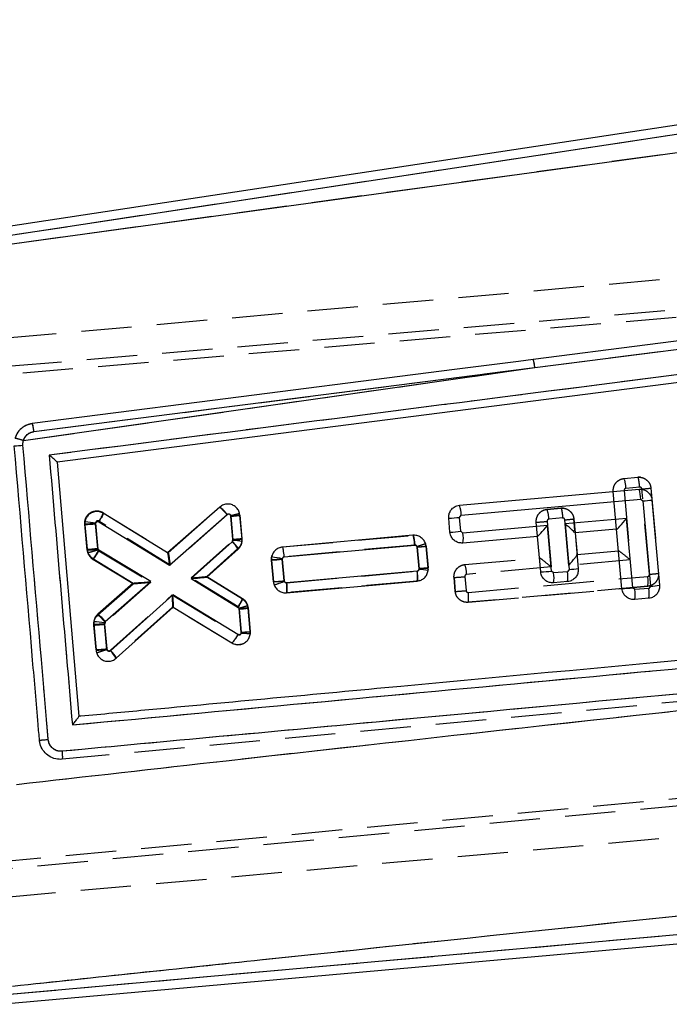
# Model space of a CAD drawing. Extents: x 29 to 402, y 25 to 290.
# Tile 18 of 24: x 184 to 200, y 172 to 196. Entities that reach past the tile are written whole.
import ezdxf

# ---------------------------------------------------------------- set-up
doc = ezdxf.new("R2010")
doc.units = 0
doc.linetypes.add('HIDDEN', pattern=[1.905, 1.27, -0.635])
doc.layers.get('0').update_dxf_attribs({"linetype": 'CONTINUOUS'})
doc.styles.add('SLDTEXTSTYLE0', font='TXT', dxfattribs={"width": 0.75})
doc.dimstyles.new('SLDDIMSTYLE1', dxfattribs={"dimtxt": 3.5, "dimasz": 3.302, "dimexe": 0, "dimexo": 0.0625, "dimgap": 0.875, "dimtad": 1, "dimdec": 0, "dimrnd": 1e-09, "dimzin": 12, "dimtxsty": 'SLDTEXTSTYLE0', "dimsah": 1, "dimcen": 0.09, "dimazin": 3, "dimtfac": 1, "dimtdec": 0, "dimtofl": 0, "dimtmove": 0, "dimatfit": 3, "dimtolj": 1, "dimtzin": 12})

# ---------------------------------------------------------------- blocks, each defined once
blk = doc.blocks.new('_D_4')
at = {"color": 179, "linetype": 'CONTINUOUS'}
for p, q in [((67.461, 188.208), (67.461, 209.503)), ((239.028, 186.078), (239.028, 209.503)), ((67.461, 208.503), (239.028, 208.503))]:
    blk.add_line(p, q, dxfattribs=at)
for points in [[(67.461, 208.503), (70.763, 207.995), (70.763, 209.011)], [(239.028, 208.503), (235.726, 209.011), (235.726, 207.995)]]:
    blk.add_solid(points, dxfattribs=at)
at = {"color": 179, "linetype": 'CONTINUOUS', "insert": (141.931, 213.015, 0.1), "char_height": 3.5, "attachment_point": 1, "style": 'SLDTEXTSTYLE0'}
blk.add_mtext('172', dxfattribs=at)

msp = doc.modelspace()

# ---------------------------------------------------------------- linework, layer by layer
at = {"color": 7, "linetype": 'CONTINUOUS'}
for p, q in [((215.2015, 196.056904), (181.449431, 190.934125)), ((215.236115, 195.828793), (181.64135, 190.729888)), ((181.839428, 190.57462), (215.054716, 195.137352)), ((196.883528, 187.719066), (213.908794, 189.892394)), ((213.233652, 188.966771), (184.864449, 185.338969)), ((184.01312, 185.882481), (196.883528, 187.719066)), ((184.277809, 186.108485), (196.883528, 187.719066)), ((184.864449, 185.338969), (185.411869, 178.950749)), ((194.989669, 184.254155), (199.506829, 184.658699)), ((195.034112, 184.00503), (199.551276, 184.409574)), ((199.551276, 184.409574), (199.605534, 184.364225)), ((199.605534, 184.364225), (199.797316, 182.218411)), ((199.832397, 184.386601), (200.024183, 182.240788)), ((187.641783, 183.056198), (186.023245, 184.051981)), ((188.956569, 184.21022), (187.641783, 183.056198)), ((185.56284, 183.83967), (185.560408, 183.766098)), ((185.915063, 183.838515), (187.69013, 182.746432)), ((187.69013, 182.746432), (189.14363, 184.022208)), ((189.233864, 183.986089), (189.287836, 183.380901)), ((189.51471, 183.403187), (189.460735, 184.008418)), ((194.749019, 183.576609), (194.717615, 183.9287)), ((194.988771, 183.950787), (195.034112, 184.00503)), ((195.020175, 183.598697), (194.988771, 183.950787)), ((199.193242, 183.922281), (197.649422, 183.783993)), ((199.349104, 182.178352), (199.193242, 183.922281)), ((185.560408, 183.766098), (185.615643, 183.14677)), ((185.831553, 183.788284), (185.831993, 183.800977)), ((185.886717, 183.169784), (185.831553, 183.788284)), ((195.074438, 183.553339), (195.020175, 183.598697)), ((197.201217, 183.743845), (195.074438, 183.553339)), ((197.303633, 182.597929), (197.201217, 183.743845)), ((197.649422, 183.783993), (197.751845, 182.637988)), ((198.944348, 183.651091), (197.898536, 183.557412)), ((197.898536, 183.557412), (197.978708, 182.660365)), ((199.077951, 182.156219), (198.944348, 183.651091)), ((189.270484, 183.336668), (188.237442, 182.410143)), ((189.287821, 183.370957), (189.270484, 183.336668)), ((189.287836, 183.380901), (189.287821, 183.370957)), ((189.514442, 183.34624), (189.51471, 183.403187)), ((193.818415, 183.498447), (190.534043, 183.2043)), ((196.952323, 183.472656), (195.074598, 183.304458)), ((197.03248, 182.575796), (196.952323, 183.472656)), ((187.220617, 182.334235), (185.913357, 183.12738)), ((188.631194, 182.447458), (189.415264, 183.150679)), ((190.578769, 182.9552), (193.862348, 183.249276)), ((193.921993, 183.199997), (193.970701, 182.653856)), ((194.197575, 182.676129), (194.148871, 183.222209)), ((185.76075, 182.914241), (186.777389, 182.297421)), ((190.261191, 182.953091), (190.257935, 182.874515)), ((190.257935, 182.874515), (190.30664, 182.328421)), ((190.529081, 182.896724), (190.529699, 182.910461)), ((190.5778, 182.350509), (190.529081, 182.896724)), ((193.921725, 182.59591), (190.637677, 182.301701)), ((193.970701, 182.653856), (193.970549, 182.642595)), ((194.196681, 182.61342), (194.197575, 182.676129)), ((197.357884, 182.552579), (197.303633, 182.597929)), ((197.706497, 182.583736), (197.357884, 182.552579)), ((197.751845, 182.637988), (197.706497, 182.583736)), ((186.07341, 181.327382), (187.220617, 182.334235)), ((188.237442, 182.410143), (189.416698, 181.682733)), ((189.526456, 181.895226), (188.631194, 182.447458)), ((190.637472, 182.052787), (193.921889, 182.347029)), ((197.706605, 182.33485), (197.357996, 182.303693)), ((186.777389, 182.297421), (185.886359, 181.515401)), ((199.403355, 182.133001), (199.349104, 182.178352)), ((199.751968, 182.164158), (199.403355, 182.133001)), ((199.797316, 182.218411), (199.751968, 182.164158)), ((187.776061, 181.997656), (186.204615, 180.59166)), ((189.412097, 181.004999), (187.776061, 181.997656)), ((199.752076, 181.915273), (199.403467, 181.884115)), ((186.349167, 180.405469), (187.782581, 181.687967)), ((187.782581, 181.687967), (189.260612, 180.791179)), ((189.443017, 181.640783), (189.494393, 181.064797)), ((189.722142, 181.077211), (189.669891, 181.663113)), ((186.055298, 181.293319), (186.07341, 181.327382)), ((185.785117, 181.324718), (185.783929, 181.25994)), ((185.783929, 181.25994), (185.842375, 180.604636)), ((186.055089, 181.281965), (186.055298, 181.293319)), ((186.113531, 180.626723), (186.055089, 181.281965)), ((189.494393, 181.064797), (189.494616, 181.040872)), ((189.722596, 181.028788), (189.722142, 181.077211)), ((185.411869, 178.950749), (185.411951, 178.949773)), ((184.984992, 177.863526), (184.956505, 177.861717)), ((183.567374, 171.944881), (208.411316, 174.16531)), ((183.419018, 171.699398), (208.431909, 173.934926))]:
    msp.add_line(p, q, dxfattribs=at)
at = {"color": 7, "linetype": 'HIDDEN'}
for p, q in [((215.236115, 195.828793), (181.64135, 190.729888)), ((181.839428, 190.57462), (215.054716, 195.137352)), ((218.994076, 191.621134), (178.516416, 188.003442)), ((178.014188, 187.27476), (223.013128, 191.099187)), ((178.300372, 187.097892), (223.458568, 190.949734)), ((196.883528, 187.719066), (213.908794, 189.892394)), ((184.01312, 185.882481), (196.883528, 187.719066)), ((184.277809, 186.108485), (196.883528, 187.719066)), ((199.131439, 184.927787), (199.480152, 184.958952)), ((199.542823, 184.957737), (199.480048, 184.958943)), ((198.944295, 183.651697), (198.859336, 184.602272)), ((199.130497, 184.624405), (199.286352, 182.880475)), ((199.52458, 184.709826), (199.175837, 184.678657)), ((199.770475, 182.51865), (199.578768, 184.66374)), ((199.805564, 184.68684), (199.997346, 182.541027)), ((186.021826, 184.068031), (187.661181, 183.059298)), ((187.659952, 183.060054), (188.955526, 184.204732)), ((188.955526, 184.204732), (188.955648, 184.204838)), ((189.452323, 184.052814), (189.452327, 184.052803)), ((197.192791, 184.152128), (197.541493, 184.183293)), ((197.541403, 184.183285), (197.192791, 184.152128)), ((197.541493, 184.183293), (197.541403, 184.183285)), ((197.604171, 184.182074), (197.541403, 184.183285)), ((185.82953, 183.80433), (185.888207, 183.149176)), ((187.708827, 182.749947), (185.912954, 183.85499)), ((189.143094, 184.017165), (187.708827, 182.749947)), ((189.234494, 183.972738), (189.230702, 183.994986)), ((189.285963, 183.398135), (189.234494, 183.972738)), ((189.460466, 184.005079), (189.512941, 183.419197)), ((196.952304, 183.472872), (196.920688, 183.826613)), ((197.191852, 183.848747), (197.294256, 182.70283)), ((197.585924, 183.934167), (197.237222, 183.903002)), ((197.74248, 182.7428), (197.64012, 183.888073)), ((197.893976, 183.608413), (197.866915, 183.911182)), ((197.866919, 183.911182), (197.898465, 183.558207)), ((185.617073, 183.126868), (185.558385, 183.782151)), ((197.898536, 183.557412), (197.947195, 183.012973)), ((188.236042, 182.425815), (189.267344, 183.350579)), ((190.534445, 183.207297), (193.818829, 183.500142)), ((185.617073, 183.126868), (185.629732, 183.063328)), ((185.629732, 183.063328), (185.663665, 182.99713)), ((185.888207, 183.149176), (185.890386, 183.13812)), ((185.890386, 183.13812), (185.914478, 183.107553)), ((185.914478, 183.107553), (187.221872, 182.320204)), ((189.412943, 183.165327), (188.629779, 182.46307)), ((188.669133, 182.498356), (189.412943, 183.165327)), ((190.534289, 183.207283), (190.534445, 183.207297)), ((193.863555, 183.251041), (190.578865, 182.95817)), ((193.921658, 183.202606), (193.91959, 183.213433)), ((193.970478, 182.657525), (193.921658, 183.202606)), ((194.148506, 183.225146), (194.136507, 183.286703)), ((194.148506, 183.225146), (194.197415, 182.679085)), ((194.197415, 182.679085), (194.148506, 183.225146)), ((197.947091, 183.014135), (198.993737, 183.107469)), ((186.77879, 182.281991), (185.763179, 182.89362)), ((190.259187, 182.941373), (190.257578, 182.877349)), ((190.257578, 182.877349), (190.306487, 182.331273)), ((190.306487, 182.331273), (190.257582, 182.87734)), ((190.528842, 182.898246), (190.577655, 182.353212)), ((195.123053, 182.762301), (197.001642, 182.929825)), ((199.286352, 182.880475), (197.74248, 182.7428)), ((190.636492, 182.304556), (193.920857, 182.597491)), ((194.197173, 182.64798), (194.186489, 182.579418)), ((194.196595, 182.644279), (194.197415, 182.679085)), ((197.294256, 182.70283), (195.167428, 182.513171)), ((187.221872, 182.320204), (186.076275, 181.308069)), ((189.416795, 181.697305), (188.236042, 182.425815)), ((188.629797, 182.463086), (189.526143, 181.910053)), ((188.631194, 182.447458), (188.631176, 182.447443)), ((190.577655, 182.353212), (190.580456, 182.340556)), ((193.921181, 182.348624), (190.636701, 182.05568)), ((190.636701, 182.05568), (193.921181, 182.348624)), ((193.921181, 182.348624), (193.998082, 182.369049)), ((193.921259, 182.348631), (193.921181, 182.348624)), ((193.942445, 182.352458), (193.921259, 182.348631)), ((194.882425, 182.084649), (194.850894, 182.436728)), ((194.850894, 182.436728), (194.882425, 182.084649)), ((195.122051, 182.458906), (195.153507, 182.10756)), ((195.207818, 182.061484), (199.72506, 182.464391)), ((185.887622, 181.494675), (186.778768, 182.282004)), ((186.777412, 182.297409), (186.777389, 182.297421)), ((199.725191, 182.215507), (195.207881, 181.812594)), ((195.207881, 181.812594), (199.725191, 182.215507)), ((186.20365, 180.608141), (187.757036, 181.9978)), ((187.757036, 181.9978), (189.41374, 180.999998)), ((190.636701, 182.05568), (190.636686, 182.055678)), ((187.765087, 181.689495), (186.34774, 180.421538)), ((189.262612, 180.785963), (187.764018, 181.688539)), ((189.440137, 181.666571), (189.416795, 181.697305)), ((189.44194, 181.656671), (189.440137, 181.666571)), ((189.49614, 181.051547), (189.44194, 181.656671)), ((189.658428, 181.73518), (189.62493, 181.805018)), ((189.668792, 181.679182), (189.658428, 181.73518)), ((189.668792, 181.679182), (189.722999, 181.073971)), ((185.887622, 181.494675), (185.864406, 181.468151)), ((185.841518, 180.620793), (185.786052, 181.2401)), ((185.786052, 181.2401), (185.841518, 180.620793)), ((186.057358, 181.260517), (186.112667, 180.642971)), ((186.112667, 180.642971), (186.115062, 180.631329)), ((185.856993, 180.548728), (185.856959, 180.548817)), ((186.34774, 180.421538), (186.347718, 180.421517)), ((210.831242, 180.273784), (184.984992, 177.863525)), ((179.389718, 174.911931), (233.119848, 179.933357)), ((233.050505, 179.742046), (179.137426, 174.686928)), ((179.763405, 174.059088), (220.240357, 177.676717)), ((183.567374, 171.944881), (208.411316, 174.16531))]:
    msp.add_line(p, q, dxfattribs=at)
at = {"color": 7, "linetype": 'CONTINUOUS', "flags": 128}
for points in [[(212.573769, 189.933678), (211.895602, 189.847063), (205.472885, 189.026465), (196.841853, 187.922875)], [(196.841853, 187.922875), (196.47188, 187.875546), (194.866231, 187.670121), (188.443678, 186.84803), (184.237159, 186.309207)]]:
    msp.add_lwpolyline(points, dxfattribs=at)
at = {"color": 7, "linetype": 'HIDDEN', "flags": 128}
for points in [[(190.442531, 183.179982), (190.47401, 183.195656), (190.534229, 183.207277), (190.534289, 183.207283), (190.534289, 183.207283)], [(189.557406, 180.780659), (189.510974, 180.756429), (189.41222, 180.742401), (189.312431, 180.76186), (189.262665, 180.785932), (189.262612, 180.785963), (189.262612, 180.785963)]]:
    msp.add_lwpolyline(points, dxfattribs=at)
at = {"color": 7, "linetype": 'CONTINUOUS'}
for centre, radius, start, end in [((196.14596, 187.674414), 0.738919, 3.4644004, 19.6485619), ((183.149645, 183.138741), 2.876403, 72.5308288, 76.872774), ((183.059999, 196.353283), 10.629574, 273.9020056, 275.0801114), ((198.815394, 184.406813), 0.735886, 0.2149944, 20.0164378), ((199.074888, 190.905243), 6.562508, 274.6380192, 276.6284186), ((188.32554, 183.395316), 1.030663, 37.4625072, 52.2472671), ((194.298244, 184.002282), 0.735873, 0.2140066, 20.0157648), ((184.946222, 178.594908), 5.280885, 80.3440554, 83.2946108), ((188.702532, 190.548198), 6.583585, 274.6291297, 276.6131803), ((194.176318, 192.249467), 8.338356, 273.722056, 275.5915213), ((185.018713, 192.054393), 8.305978, 273.7393363, 275.6160681), ((194.207067, 191.905077), 8.346083, 273.7231167, 275.5908515), ((197.881001, 183.556251), 0.017573, 3.7911124, 6.3917982), ((199.018154, 182.835201), 0.819221, 95.0873828, 95.1689993), ((188.646838, 182.70186), 0.889896, 30.2881726, 45.5082185), ((188.684229, 176.785679), 6.612882, 82.7877846, 84.7630281), ((188.756778, 189.952918), 6.593439, 274.6198073, 276.6008881), ((194.365322, 183.428442), 0.720031, 350.0846676, 9.989087), ((196.927972, 183.753026), 0.281426, 274.9638616, 275.2014274), ((193.35639, 190.146959), 6.969949, 274.6546069, 276.5286324), ((187.817896, 183.34166), 0.335416, 238.3279972, 238.5736704), ((189.715906, 191.158579), 8.301777, 273.7435467, 275.6212411), ((189.647036, 178.21791), 4.774843, 79.3472001, 82.6099581), ((193.212768, 182.471003), 0.719877, 350.0833713, 9.9920985), ((193.372885, 177.119134), 5.555702, 81.4727681, 83.82436), ((193.440229, 189.224007), 6.591531, 274.6160322, 276.5976746), ((196.490856, 190.882979), 8.324822, 273.7303743, 275.6028797), ((196.997538, 182.458985), 0.719851, 350.0699628, 9.9797778), ((197.221198, 189.179007), 6.562508, 274.6380192, 276.6284186), ((189.765471, 190.647763), 8.336924, 273.721819, 275.5916309), ((196.648723, 182.427817), 0.720052, 350.0736248, 9.977831), ((198.536596, 190.460459), 8.321867, 273.7298467, 275.6030163), ((198.694293, 182.00824), 0.719955, 350.0722691, 9.9791866), ((199.043009, 182.039408), 0.719851, 350.0699628, 9.9797778), ((199.266439, 188.761893), 6.564982, 274.6382862, 276.6279678), ((187.340614, 182.182883), 0.663533, 311.7652747, 311.8896016), ((188.911831, 188.201523), 6.582208, 274.6288144, 276.6133122), ((185.255397, 180.700635), 1.030513, 37.4587343, 52.2454884), ((185.242668, 189.604092), 8.361689, 273.7114098, 275.5756484), ((185.22053, 175.288395), 6.062668, 82.0858105, 84.6565743), ((185.301007, 188.926286), 8.339241, 273.7221553, 275.591422), ((185.581009, 179.958304), 0.888833, 30.2048429, 45.4444418)]:
    msp.add_arc(centre, radius, start, end, dxfattribs=at)
at = {"color": 7, "linetype": 'HIDDEN'}
for centre, radius, start, end in [((196.14596, 187.674414), 0.738919, 3.4644004, 19.6485619), ((183.149645, 183.138741), 2.876403, 72.5308288, 76.872774), ((198.438648, 184.675802), 0.737195, 0.2219149, 19.9875577), ((199.04697, 191.009682), 6.368186, 274.7902726, 276.8414634), ((185.271457, 184.317156), 0.790643, 324.2291598, 341.6337057), ((196.501458, 183.900304), 0.73577, 0.2101145, 20.0146008), ((185.016763, 192.07199), 8.307514, 273.7381432, 275.6145243), ((196.379137, 192.13331), 8.324332, 273.7300894, 275.6027816), ((197.107827, 190.236689), 6.370892, 274.7926886, 276.8430492), ((185.919728, 183.154131), 0.303882, 185.1473761, 197.3862512), ((185.075163, 191.372168), 8.263089, 273.7602705, 275.6467363), ((185.921104, 183.155125), 0.305492, 197.4870316, 238.8719747), ((193.390272, 189.703434), 6.52251, 274.6730432, 276.6756604), ((193.843867, 183.197719), 0.30587, 5.1447162, 16.9132435), ((194.431656, 182.510631), 0.735777, 0.1977773, 20.0016565), ((189.765655, 190.702735), 8.388913, 273.6964182, 275.55461), ((189.741507, 184.418614), 2.241018, 285.055656, 291.9848175), ((194.309681, 190.722329), 8.303259, 273.7372368, 275.6146561), ((199.016019, 182.339577), 0.719943, 350.0764689, 9.9835633), ((199.239138, 189.066926), 6.569798, 274.6389075, 276.6271627), ((194.339437, 190.124266), 8.057933, 273.8638344, 275.7983214), ((189.366134, 181.651538), 0.304028, 15.9686724, 58.2443198), ((194.498661, 181.936859), 0.720024, 350.0619387, 9.9672191), ((188.910487, 188.166608), 6.531595, 274.6671191, 276.666958), ((189.36439, 181.651811), 0.30563, 5.1380861, 15.8296531), ((188.621864, 181.39876), 0.886611, 316.2773784, 333.271737), ((188.965332, 187.580125), 6.550121, 274.6482213, 276.6423937), ((185.300062, 188.909268), 8.306142, 273.7376186, 275.6143346)]:
    msp.add_arc(centre, radius, start, end, dxfattribs=at)
for centre, major_axis, ratio, start_param, end_param in [((189.21235, 183.97286), (0.248115, 0.032218), 0.011926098, 4.800209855, 6.283185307), ((199.264208, 182.880597), (0.27105, -0.226621), 0.039985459, 1.522471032, 3.101620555), ((187.686681, 182.750069), (-0.026692, 0.309556), 0.070975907, 4.705875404, 6.230650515), ((197.272113, 182.702952), (0.27105, -0.226621), 0.039985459, 1.522471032, 3.101620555), ((197.720334, 182.742922), (0.226492, 0.270896), 0.048372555, 4.752361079, 6.234860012), ((187.199726, 182.320326), (0.420948, 0.038321), 0.005043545, 3.148468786, 4.76456021), ((188.213896, 182.425937), (0.415893, 0.037148), 0.005015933, 4.765211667, 6.276475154), ((187.734894, 181.997922), (-0.029085, 0.308959), 0.071009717, 3.19396993, 4.705309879)]:
    msp.add_ellipse(centre, major_axis=major_axis, ratio=ratio, start_param=start_param, end_param=end_param, dxfattribs=at)
at = {"color": 7, "linetype": 'CONTINUOUS'}
for centre, major_axis, ratio, start_param, end_param in [((199.171096, 183.922403), (0.226483, 0.270995), 0.048370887, 3.189935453, 4.752343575), ((197.179072, 183.743967), (0.226483, 0.270995), 0.048370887, 3.189935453, 4.752343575), ((197.627277, 183.784115), (0.271042, -0.226522), 0.039983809, 0.039954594, 1.522453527), ((187.667985, 182.746554), (-0.026164, 0.309219), 0.071073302, 4.705981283, 6.230761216), ((187.198473, 182.334356), (0.421073, 0.036935), 0.004871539, 3.148234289, 4.764576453), ((188.215296, 182.410265), (0.415889, 0.037192), 0.005021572, 4.765211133, 6.27646761), ((187.753917, 181.997778), (-0.028626, 0.309384), 0.07093393, 3.194096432, 4.705432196), ((189.472247, 181.064919), (0.249896, 0.012291), 0.004853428, 4.800881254, 6.283185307)]:
    msp.add_ellipse(centre, major_axis=major_axis, ratio=ratio, start_param=start_param, end_param=end_param, dxfattribs=at)
for points, knots in [([(213.552843, 189.204879), (208.709878, 188.586831), (199.079728, 187.357853), (189.44931, 186.127264), (184.661991, 185.515533)], [0, 0, 0, 0, 0.502896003, 1, 1, 1, 1]), ([(184.237159, 186.309212), (184.181263, 186.296516), (184.067978, 186.270785), (183.925124, 186.164133), (183.839519, 186.045427), (183.811615, 185.965039), (183.802916, 185.939979)], [0, 0, 0, 0, 0.28420183, 0.576000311, 0.867823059, 1, 1, 1, 1]), ([(184.278044, 186.10852), (184.274355, 186.135063), (184.266979, 186.188148), (184.25451, 186.255013), (184.243933, 186.297838), (184.239143, 186.305735), (184.237043, 186.309197)], [0, 0, 0, 0, 0.2645282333, 0.5290566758, 0.7935828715, 1, 1, 1, 1]), ([(184.01312, 185.882481), (184.017921, 185.896552), (184.034289, 185.944529), (184.084771, 186.016908), (184.172161, 186.084111), (184.242621, 186.10037), (184.277809, 186.108489)], [0, 0, 0, 0, 0.121278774, 0.413492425, 0.707095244, 1, 1, 1, 1]), ([(184.001228, 185.765463), (184.001164, 185.800115), (184.001091, 185.83982), (184.011761, 185.877664), (184.01312, 185.882481)], [0, 0, 0, 0, 0.872722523, 1, 1, 1, 1]), ([(184.418547, 178.337927), (184.406988, 178.472762), (184.349196, 179.146936), (184.137459, 181.617066), (183.937286, 183.95238), (183.783344, 185.74835)], [0, 0, 0, 0, 0.054586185, 0.272931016, 1, 1, 1, 1]), ([(184.638264, 178.355261), (184.626669, 178.490092), (184.56869, 179.164248), (184.356303, 181.634301), (184.15559, 183.969549), (184.001232, 185.765464)], [0, 0, 0, 0, 0.054586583, 0.272932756, 1, 1, 1, 1]), ([(184.864404, 185.339466), (184.862548, 185.342196), (184.858848, 185.347641), (184.830796, 185.373832), (184.780455, 185.417796), (184.719564, 185.468633), (184.676775, 185.503563), (184.662733, 185.514932), (184.661991, 185.515533)], [0, 0, 0, 0, 0.157219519, 0.31351273, 0.542510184, 0.851214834, 0.992130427, 1, 1, 1, 1]), ([(184.661991, 185.515533), (184.75901, 184.386656), (184.95342, 182.124595), (185.147911, 179.862565), (185.245341, 178.729396)], [0, 0, 0, 0, 0.49904782, 1, 1, 1, 1]), ([(199.506829, 184.658699), (199.540843, 184.658391), (199.608869, 184.657774), (199.703292, 184.613941), (199.777721, 184.543694), (199.820597, 184.462881), (199.829082, 184.408029), (199.832397, 184.386601)], [0, 0, 0, 0, 0.2157117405, 0.4314210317, 0.6470566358, 0.8621270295, 1, 1, 1, 1]), ([(186.023245, 184.051981), (185.991993, 184.067031), (185.929489, 184.097131), (185.823549, 184.09959), (185.723324, 184.069175), (185.639471, 184.006541), (185.583407, 183.926009), (185.569138, 183.86611), (185.56284, 183.83967)], [0, 0, 0, 0, 0.173112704, 0.346219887, 0.5195346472, 0.6923956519, 0.8642202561, 1, 1, 1, 1]), ([(186.023338, 184.051924), (186.023712, 184.048451), (186.02446, 184.041503), (186.00678, 184.001758), (185.97736, 183.945433), (185.949444, 183.896428), (185.928261, 183.860478), (185.920752, 183.847983), (185.915063, 183.838515)], [0, 0, 0, 0, 0.221150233, 0.44229988, 0.66345346, 0.884603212, 0.912561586, 1, 1, 1, 1]), ([(189.460735, 184.008418), (189.454345, 184.042173), (189.441568, 184.10968), (189.381446, 184.195547), (189.298568, 184.257854), (189.198909, 184.288783), (189.094838, 184.285158), (189.012032, 184.253811), (188.970799, 184.221404), (188.956569, 184.21022)], [0, 0, 0, 0, 0.152616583, 0.305219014, 0.457595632, 0.611824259, 0.764871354, 0.918853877, 1, 1, 1, 1]), ([(194.717615, 183.9287), (194.717908, 183.96247), (194.718496, 184.030008), (194.761706, 184.123889), (194.831042, 184.198176), (194.91185, 184.241903), (194.967346, 184.250641), (194.989669, 184.254155)], [0, 0, 0, 0, 0.2137108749, 0.427418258, 0.641259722, 0.8557029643, 1, 1, 1, 1]), ([(185.831993, 183.800977), (185.833499, 183.806792), (185.836512, 183.818418), (185.848037, 183.832742), (185.863361, 183.84283), (185.88148, 183.847342), (185.899677, 183.846084), (185.910196, 183.84091), (185.915063, 183.838515)], [0, 0, 0, 0, 0.166455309, 0.332834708, 0.501106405, 0.673243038, 0.848804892, 1, 1, 1, 1]), ([(189.14363, 184.022208), (189.14619, 184.024207), (189.1536, 184.029991), (189.168314, 184.03564), (189.186969, 184.036121), (189.204816, 184.030787), (189.219668, 184.019528), (189.230412, 184.004245), (189.232714, 183.992141), (189.233864, 183.986089)], [0, 0, 0, 0, 0.081440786, 0.2357470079, 0.3859524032, 0.544143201, 0.6941812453, 0.8470908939, 1, 1, 1, 1]), ([(195.074598, 183.304458), (195.040587, 183.304765), (194.972565, 183.305379), (194.87814, 183.349206), (194.803718, 183.419444), (194.760822, 183.500271), (194.752338, 183.555145), (194.749019, 183.576609)], [0, 0, 0, 0, 0.215705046, 0.431404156, 0.646969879, 0.861913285, 1, 1, 1, 1]), ([(189.415264, 183.150679), (189.438324, 183.175864), (189.484446, 183.226238), (189.508729, 183.29936), (189.513635, 183.33962), (189.514442, 183.34624)], [0, 0, 0, 0, 0.455189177, 0.910425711, 1, 1, 1, 1]), ([(194.148871, 183.222209), (194.14252, 183.255838), (194.129821, 183.323088), (194.069825, 183.408938), (193.987138, 183.470779), (193.898424, 183.500043), (193.841261, 183.498902), (193.818415, 183.498447)], [0, 0, 0, 0, 0.2131977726, 0.4263518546, 0.6405705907, 0.8563531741, 1, 1, 1, 1]), ([(193.862348, 183.249276), (193.859144, 183.28208), (193.852738, 183.347689), (193.84037, 183.430306), (193.828015, 183.48784), (193.821642, 183.494914), (193.818456, 183.49845)], [0, 0, 0, 0, 0.2499990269, 0.4999991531, 0.7499983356, 1, 1, 1, 1]), ([(185.615643, 183.14677), (185.619807, 183.122285), (185.629727, 183.06395), (185.67689, 182.978343), (185.732502, 182.935834), (185.76075, 182.914241)], [0, 0, 0, 0, 0.2624935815, 0.6253757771, 1, 1, 1, 1]), ([(185.615646, 183.14677), (185.618421, 183.146782), (185.623971, 183.146806), (185.66695, 183.150108), (185.730168, 183.155438), (185.798212, 183.161503), (185.85167, 183.166437), (185.87731, 183.168885), (185.886717, 183.169784)], [0, 0, 0, 0, 0.2032161, 0.406429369, 0.609647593, 0.812863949, 0.93134237, 1, 1, 1, 1]), ([(185.76075, 182.914242), (185.762389, 182.9144), (185.765665, 182.914717), (185.777076, 182.926195), (185.792725, 182.945253), (185.812462, 182.971905), (185.835366, 183.004852), (185.860515, 183.04281), (185.886976, 183.08421), (185.904563, 183.11299), (185.913357, 183.12738)], [0, 0, 0, 0, 0.1249986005, 0.2499999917, 0.3749990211, 0.499999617, 0.6250012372, 0.7499984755, 0.8750023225, 1, 1, 1, 1]), ([(185.913357, 183.12738), (185.909174, 183.13045), (185.901208, 183.1363), (185.894371, 183.146181), (185.889049, 183.157063), (185.887701, 183.164414), (185.886717, 183.169784)], [0, 0, 0, 0, 0.2994750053, 0.5704849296, 0.6862626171, 1, 1, 1, 1]), ([(190.534043, 183.2043), (190.500017, 183.197808), (190.431961, 183.184824), (190.34599, 183.12378), (190.285012, 183.043989), (190.268727, 182.981847), (190.261191, 182.953091)], [0, 0, 0, 0, 0.259526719, 0.519094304, 0.777459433, 1, 1, 1, 1]), ([(190.578769, 182.9552), (190.577085, 182.972742), (190.57258, 183.019666), (190.563533, 183.09054), (190.552668, 183.154364), (190.542203, 183.196707), (190.53677, 183.201769), (190.534054, 183.204301)], [0, 0, 0, 0, 0.134309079, 0.359266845, 0.572844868, 0.786423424, 1, 1, 1, 1]), ([(193.862348, 183.249276), (193.866707, 183.249332), (193.877274, 183.24947), (193.893372, 183.243957), (193.908037, 183.232869), (193.91863, 183.217728), (193.920872, 183.205908), (193.921993, 183.199997)], [0, 0, 0, 0, 0.152710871, 0.370206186, 0.582468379, 0.791173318, 1, 1, 1, 1]), ([(190.529695, 182.910461), (190.531305, 182.916292), (190.534523, 182.927953), (190.546364, 182.9421), (190.561498, 182.952037), (190.573125, 182.954166), (190.578769, 182.9552)], [0, 0, 0, 0, 0.252267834, 0.504433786, 0.759443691, 1, 1, 1, 1]), ([(193.970549, 182.642595), (193.969286, 182.63683), (193.966708, 182.625061), (193.95548, 182.610271), (193.940075, 182.59937), (193.927838, 182.597063), (193.921725, 182.59591)], [0, 0, 0, 0, 0.240443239, 0.490817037, 0.745624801, 1, 1, 1, 1]), ([(193.921889, 182.347029), (193.955826, 182.35345), (194.023706, 182.366293), (194.109473, 182.427009), (194.173958, 182.510925), (194.189054, 182.579019), (194.196681, 182.613419)], [0, 0, 0, 0, 0.249302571, 0.498652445, 0.7467239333, 1, 1, 1, 1]), ([(197.357996, 182.303693), (197.323979, 182.304008), (197.255944, 182.304638), (197.161519, 182.348497), (197.087104, 182.418774), (197.04427, 182.499577), (197.03579, 182.554397), (197.03248, 182.575796)], [0, 0, 0, 0, 0.2157891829, 0.4315746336, 0.647248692, 0.8623051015, 1, 1, 1, 1]), ([(197.978708, 182.660365), (197.978422, 182.626604), (197.977851, 182.559083), (197.934674, 182.46521), (197.865387, 182.39092), (197.784558, 182.347127), (197.729004, 182.338378), (197.706605, 182.33485)], [0, 0, 0, 0, 0.21361278, 0.427225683, 0.640928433, 0.855224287, 1, 1, 1, 1]), ([(190.30664, 182.328421), (190.313077, 182.294787), (190.32595, 182.227524), (190.386184, 182.141767), (190.469043, 182.080096), (190.557715, 182.051085), (190.614749, 182.052302), (190.637472, 182.052787)], [0, 0, 0, 0, 0.21341778, 0.426797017, 0.641150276, 0.857031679, 1, 1, 1, 1]), ([(190.637677, 182.301701), (190.633327, 182.301631), (190.622758, 182.30146), (190.606614, 182.30692), (190.591857, 182.318005), (190.58128, 182.333054), (190.578949, 182.344745), (190.5778, 182.350509)], [0, 0, 0, 0, 0.1527948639, 0.3712987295, 0.5849342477, 0.7953512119, 1, 1, 1, 1]), ([(190.637513, 182.052791), (190.639737, 182.055764), (190.644186, 182.061711), (190.646964, 182.105242), (190.646331, 182.170158), (190.642702, 182.240252), (190.638978, 182.285782), (190.637677, 182.301701)], [0, 0, 0, 0, 0.2158732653, 0.4317471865, 0.6476205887, 0.8767998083, 1, 1, 1, 1]), ([(199.403467, 181.884115), (199.369447, 181.884431), (199.301405, 181.885062), (199.206975, 181.928929), (199.132558, 181.999221), (199.089735, 182.080025), (199.081258, 182.134837), (199.077951, 182.156219)], [0, 0, 0, 0, 0.2157982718, 0.4316010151, 0.6473119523, 0.862419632, 1, 1, 1, 1]), ([(200.024183, 182.240788), (200.023895, 182.207031), (200.023318, 182.139518), (199.98016, 182.045647), (199.910884, 181.971363), (199.830056, 181.927556), (199.774493, 181.918804), (199.752076, 181.915273)], [0, 0, 0, 0, 0.213598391, 0.427193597, 0.64085783, 0.855103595, 1, 1, 1, 1]), ([(189.416698, 181.682733), (189.422199, 181.691681), (189.429814, 181.704069), (189.451312, 181.739821), (189.479816, 181.789036), (189.509586, 181.845175), (189.5275, 181.884812), (189.526804, 181.891755), (189.526456, 181.895226)], [0, 0, 0, 0, 0.083178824, 0.115157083, 0.336366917, 0.557579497, 0.778789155, 1, 1, 1, 1]), ([(189.669891, 181.663113), (189.665815, 181.687482), (189.656077, 181.74571), (189.609434, 181.83106), (189.554329, 181.873672), (189.526456, 181.895226)], [0, 0, 0, 0, 0.262353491, 0.626877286, 1, 1, 1, 1]), ([(189.416698, 181.682733), (189.421707, 181.67885), (189.43172, 181.671091), (189.440335, 181.655718), (189.442234, 181.645142), (189.443017, 181.640783)], [0, 0, 0, 0, 0.370518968, 0.740581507, 1, 1, 1, 1]), ([(185.886359, 181.515401), (185.862886, 181.490325), (185.815937, 181.440171), (185.791411, 181.368464), (185.785837, 181.329718), (185.785117, 181.324718)], [0, 0, 0, 0, 0.465488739, 0.931025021, 1, 1, 1, 1]), ([(185.245341, 178.729396), (189.484703, 179.123633), (197.950557, 179.910911), (206.417561, 180.699267), (210.644628, 181.092846)], [0, 0, 0, 0, 0.5007600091, 1, 1, 1, 1]), ([(185.411869, 178.950749), (185.427488, 178.952205), (185.979955, 179.003716), (188.67984, 179.255498), (197.019776, 180.033161), (204.823712, 180.76087), (210.479895, 181.288304)], [0, 0, 0, 0, 0.001869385, 0.0661233, 0.323139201, 1, 1, 1, 1]), ([(189.260612, 180.791179), (189.291948, 180.77627), (189.354618, 180.746453), (189.460614, 180.744509), (189.560754, 180.775446), (189.64424, 180.838522), (189.704578, 180.925838), (189.716564, 180.994321), (189.722596, 181.028789)], [0, 0, 0, 0, 0.166811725, 0.333607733, 0.500611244, 0.667100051, 0.832451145, 1, 1, 1, 1]), ([(189.412097, 181.004999), (189.403356, 180.99058), (189.385875, 180.961742), (189.359585, 180.920247), (189.33459, 180.882201), (189.311847, 180.84916), (189.292271, 180.82241), (189.276777, 180.803252), (189.265524, 180.791671), (189.262349, 180.791283), (189.260761, 180.79109)], [0, 0, 0, 0, 0.1249995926, 0.2499960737, 0.3750000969, 0.5000013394, 0.6250002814, 0.7500006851, 0.8749986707, 1, 1, 1, 1]), ([(189.494616, 181.040872), (189.494159, 181.038867), (189.492348, 181.030926), (189.485459, 181.017951), (189.471707, 181.005179), (189.453812, 180.997467), (189.434233, 180.996352), (189.42004, 181.000519), (189.413324, 181.004307), (189.412097, 181.004999)], [0, 0, 0, 0, 0.0586368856, 0.2322992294, 0.4091885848, 0.5859583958, 0.7793443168, 0.9596727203, 1, 1, 1, 1]), ([(189.494616, 181.040872), (189.49697, 181.040664), (189.50809, 181.039682), (189.546668, 181.036833), (189.607913, 181.033601), (189.671249, 181.030901), (189.71431, 181.029246), (189.719834, 181.028941), (189.722596, 181.028788)], [0, 0, 0, 0, 0.019289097, 0.091100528, 0.318476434, 0.545702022, 0.772848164, 1, 1, 1, 1]), ([(185.842375, 180.604636), (185.848747, 180.571052), (185.86149, 180.50389), (185.921271, 180.418547), (186.00387, 180.356282), (186.103423, 180.324954), (186.207853, 180.328474), (186.292017, 180.359995), (186.33408, 180.393465), (186.349167, 180.405469)], [0, 0, 0, 0, 0.151189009, 0.302360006, 0.452860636, 0.607593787, 0.760055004, 0.913940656, 1, 1, 1, 1]), ([(186.204615, 180.59166), (186.201892, 180.589514), (186.194245, 180.583488), (186.179161, 180.577838), (186.160075, 180.577302), (186.1422, 180.582951), (186.127471, 180.594171), (186.116969, 180.608983), (186.114677, 180.620809), (186.113531, 180.626723)], [0, 0, 0, 0, 0.0866004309, 0.2432086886, 0.3931213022, 0.5585728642, 0.7020019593, 0.8509732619, 1, 1, 1, 1]), ([(210.830758, 180.470434), (204.850662, 179.913645), (196.234834, 179.111452), (187.620618, 178.310546), (184.985379, 178.065535)], [0, 0, 0, 0, 0.6940825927, 1, 1, 1, 1]), ([(183.837345, 177.23123), (185.5982, 177.430796), (193.466886, 178.32259), (201.34165, 179.181525), (207.4542, 179.848248)], [0, 0, 0, 0, 0.2237799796, 1, 1, 1, 1]), ([(185.245341, 178.729396), (185.245952, 178.73013), (185.256967, 178.743368), (185.29264, 178.786638), (185.343401, 178.850136), (185.385367, 178.905922), (185.408063, 178.938982), (185.410652, 178.946168), (185.411951, 178.949773)], [0, 0, 0, 0, 0.007782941, 0.140295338, 0.459153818, 0.69096547, 0.844980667, 1, 1, 1, 1]), ([(184.638264, 178.355261), (184.624251, 178.354025), (184.596224, 178.351553), (184.554988, 178.348015), (184.516592, 178.344803), (184.482628, 178.342062), (184.454525, 178.339913), (184.433646, 178.338468), (184.422332, 178.337851), (184.41954, 178.337857), (184.418554, 178.337858)], [0, 0, 0, 0, 0.132509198, 0.265021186, 0.397540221, 0.530052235, 0.662570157, 0.795082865, 0.927594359, 1, 1, 1, 1]), ([(184.985379, 178.065535), (184.9617, 178.064934), (184.902196, 178.063421), (184.809369, 178.093453), (184.722079, 178.158105), (184.658509, 178.248625), (184.644999, 178.319785), (184.638264, 178.355261)], [0, 0, 0, 0, 0.141848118, 0.35645605, 0.57048153, 0.785871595, 1, 1, 1, 1]), ([(184.956505, 177.861717), (184.897634, 177.865393), (184.779899, 177.872744), (184.620391, 177.957428), (184.497728, 178.086039), (184.434654, 178.222134), (184.422564, 178.309044), (184.41855, 178.337893)], [0, 0, 0, 0, 0.2226263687, 0.4452337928, 0.6676395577, 0.8896763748, 1, 1, 1, 1]), ([(184.985379, 178.065535), (184.987097, 178.044885), (184.990179, 178.007842), (184.99282, 177.953161), (184.993364, 177.9062), (184.991094, 177.87086), (184.987391, 177.866004), (184.98554, 177.863576)], [0, 0, 0, 0, 0.196313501, 0.352151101, 0.568099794, 0.784049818, 1, 1, 1, 1]), ([(208.359527, 174.744788), (202.249083, 174.102608), (194.041089, 173.239987), (185.836254, 172.372495), (183.739512, 172.150808)], [0, 0, 0, 0, 0.744450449, 1, 1, 1, 1])]:
    msp.add_open_spline(points, degree=3, knots=knots, dxfattribs=at)
at = {"color": 7, "linetype": 'HIDDEN'}
for points, knots in [([(213.552843, 189.204879), (208.709878, 188.586831), (199.079728, 187.357853), (189.44931, 186.127264), (184.661991, 185.515533)], [0, 0, 0, 0, 0.502896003, 1, 1, 1, 1]), ([(184.237159, 186.309212), (184.181263, 186.296516), (184.067978, 186.270785), (183.925124, 186.164133), (183.839519, 186.045427), (183.811615, 185.965039), (183.802916, 185.939979)], [0, 0, 0, 0, 0.28420183, 0.576000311, 0.867823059, 1, 1, 1, 1]), ([(184.277809, 186.108485), (184.274184, 186.135035), (184.266933, 186.188137), (184.254614, 186.255021), (184.244136, 186.297859), (184.239365, 186.305759), (184.237274, 186.309222)], [0, 0, 0, 0, 0.264526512, 0.529055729, 0.793582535, 1, 1, 1, 1]), ([(184.01312, 185.882481), (184.017921, 185.896552), (184.034289, 185.944529), (184.084771, 186.016908), (184.172161, 186.084111), (184.242621, 186.10037), (184.277809, 186.108489)], [0, 0, 0, 0, 0.121278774, 0.413492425, 0.707095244, 1, 1, 1, 1]), ([(184.001228, 185.765463), (184.001164, 185.800115), (184.001091, 185.83982), (184.011761, 185.877664), (184.01312, 185.882481)], [0, 0, 0, 0, 0.872722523, 1, 1, 1, 1]), ([(184.638264, 178.355261), (184.626669, 178.490092), (184.56869, 179.164248), (184.356303, 181.634301), (184.15559, 183.969549), (184.001232, 185.765464)], [0, 0, 0, 0, 0.054586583, 0.272932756, 1, 1, 1, 1]), ([(184.661991, 185.515533), (184.75901, 184.386656), (184.95342, 182.124595), (185.147911, 179.862565), (185.245341, 178.729396)], [0, 0, 0, 0, 0.49904782, 1, 1, 1, 1]), ([(198.859336, 184.602272), (198.859335, 184.602291), (198.857241, 184.635784), (198.861704, 184.704688), (198.90453, 184.799574), (198.976461, 184.874999), (199.057291, 184.915608), (199.111046, 184.925875), (199.131419, 184.927785), (199.131439, 184.927787)], [0, 0, 0, 0, 0.0001273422, 0.2146637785, 0.4332249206, 0.6522427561, 0.869105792, 0.9998723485, 1, 1, 1, 1]), ([(199.480152, 184.958952), (199.500698, 184.959522), (199.555677, 184.961045), (199.642821, 184.933756), (199.726797, 184.872407), (199.784312, 184.786844), (199.803465, 184.720447), (199.805563, 184.68686), (199.805564, 184.68684)], [0, 0, 0, 0, 0.131103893, 0.350836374, 0.56914327, 0.784683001, 0.999872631, 1, 1, 1, 1]), ([(199.52458, 184.709826), (199.521333, 184.742632), (199.51484, 184.808244), (199.502342, 184.890859), (199.489854, 184.948377), (199.483386, 184.955427), (199.480152, 184.958952)], [0, 0, 0, 0, 0.2500001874, 0.4999993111, 0.7499980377, 1, 1, 1, 1]), ([(199.175837, 184.678657), (199.172499, 184.678149), (199.163613, 184.676798), (199.150223, 184.669867), (199.138261, 184.6573), (199.130888, 184.641379), (199.130625, 184.629962), (199.130497, 184.624405)], [0, 0, 0, 0, 0.12978907, 0.345412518, 0.565154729, 0.788327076, 1, 1, 1, 1]), ([(199.578768, 184.66374), (199.577673, 184.669434), (199.575482, 184.680821), (199.565292, 184.695321), (199.551349, 184.70563), (199.53692, 184.710165), (199.527917, 184.709918), (199.52458, 184.709826)], [0, 0, 0, 0, 0.218860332, 0.437717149, 0.656575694, 0.872721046, 1, 1, 1, 1]), ([(185.558385, 183.782151), (185.558382, 183.782171), (185.554174, 183.815824), (185.561454, 183.885378), (185.602107, 183.978206), (185.67219, 184.054187), (185.762403, 184.102444), (185.866077, 184.118927), (185.954518, 184.102973), (186.004417, 184.078602), (186.021809, 184.068042), (186.021826, 184.068031)], [0, 0, 0, 0, 0.000089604, 0.151776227, 0.30456195, 0.446801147, 0.606340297, 0.753024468, 0.908935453, 0.999908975, 1, 1, 1, 1]), ([(189.143094, 184.017165), (189.131842, 184.029917), (189.10934, 184.055421), (189.07583, 184.092106), (189.044244, 184.125696), (189.01583, 184.154799), (188.991735, 184.178257), (188.97312, 184.194914), (188.960137, 184.204788), (188.957145, 184.204821), (188.955648, 184.204838)], [0, 0, 0, 0, 0.125002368, 0.250000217, 0.375000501, 0.500001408, 0.62500231, 0.750001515, 0.875001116, 1, 1, 1, 1]), ([(189.230702, 183.994986), (189.232909, 183.995608), (189.243793, 183.998673), (189.281319, 184.008712), (189.34106, 184.023566), (189.402673, 184.038718), (189.444505, 184.04943), (189.449719, 184.051679), (189.452327, 184.052803)], [0, 0, 0, 0, 0.018688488, 0.09214751, 0.31930306, 0.546256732, 0.773128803, 1, 1, 1, 1]), ([(196.920688, 183.826613), (196.920687, 183.826633), (196.918592, 183.860128), (196.923057, 183.929014), (196.965865, 184.023876), (197.037771, 184.099312), (197.118611, 184.139944), (197.172395, 184.150217), (197.192771, 184.152126), (197.192791, 184.152128)], [0, 0, 0, 0, 0.000127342, 0.214684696, 0.433104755, 0.652084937, 0.869072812, 0.999872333, 1, 1, 1, 1]), ([(197.541493, 184.183293), (197.562028, 184.183863), (197.616976, 184.185387), (197.704188, 184.158134), (197.787867, 184.096762), (197.846593, 184.011288), (197.862807, 183.9446), (197.866917, 183.911202), (197.866919, 183.911182)], [0, 0, 0, 0, 0.131052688, 0.350673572, 0.569027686, 0.784709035, 0.999869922, 1, 1, 1, 1]), ([(197.541493, 184.183293), (197.544727, 184.179768), (197.551195, 184.172719), (197.563681, 184.1152), (197.576185, 184.032584), (197.582678, 183.966973), (197.585924, 183.934167)], [0, 0, 0, 0, 0.250000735, 0.500001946, 0.75000015, 1, 1, 1, 1]), ([(185.912954, 183.85499), (185.909777, 183.856675), (185.901002, 183.861332), (185.884878, 183.864126), (185.866246, 183.860965), (185.849791, 183.852379), (185.837418, 183.838822), (185.82974, 183.822307), (185.8296, 183.810323), (185.82953, 183.80433)], [0, 0, 0, 0, 0.089912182, 0.248329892, 0.399002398, 0.557213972, 0.703544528, 0.851744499, 1, 1, 1, 1]), ([(189.230702, 183.994986), (189.229574, 183.99749), (189.225863, 184.00573), (189.215864, 184.017673), (189.199738, 184.027636), (189.18067, 184.031793), (189.161411, 184.028976), (189.149081, 184.022251), (189.143766, 184.017736), (189.143094, 184.017165)], [0, 0, 0, 0, 0.077922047, 0.256413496, 0.432623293, 0.608920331, 0.801540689, 0.974920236, 1, 1, 1, 1]), ([(197.237222, 183.903001), (197.233872, 183.902493), (197.224973, 183.901145), (197.211571, 183.894204), (197.199611, 183.881635), (197.192244, 183.865715), (197.19198, 183.854303), (197.191852, 183.848747)], [0, 0, 0, 0, 0.130167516, 0.345776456, 0.565474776, 0.788433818, 1, 1, 1, 1]), ([(197.64012, 183.888073), (197.639025, 183.89377), (197.636835, 183.905165), (197.626639, 183.91967), (197.612694, 183.929977), (197.598264, 183.934508), (197.589262, 183.934259), (197.585924, 183.934167)], [0, 0, 0, 0, 0.218938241, 0.437888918, 0.65666478, 0.87270098, 1, 1, 1, 1]), ([(189.267344, 183.350579), (189.270778, 183.354266), (189.277516, 183.361499), (189.282397, 183.372354), (189.285852, 183.384444), (189.285915, 183.392235), (189.285963, 183.398135)], [0, 0, 0, 0, 0.2856334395, 0.5603266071, 0.6670603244, 1, 1, 1, 1]), ([(189.267344, 183.350579), (189.288011, 183.327144), (189.329345, 183.280274), (189.378262, 183.220399), (189.410381, 183.177071), (189.412089, 183.169242), (189.412943, 183.165327)], [0, 0, 0, 0, 0.249996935, 0.499998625, 0.749998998, 1, 1, 1, 1]), ([(189.285963, 183.398135), (189.293761, 183.398775), (189.332372, 183.401944), (189.396344, 183.407519), (189.46183, 183.413544), (189.504741, 183.417814), (189.510208, 183.418738), (189.512941, 183.419199)], [0, 0, 0, 0, 0.064077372, 0.317269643, 0.544847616, 0.772424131, 1, 1, 1, 1]), ([(189.512941, 183.419197), (189.512943, 183.419177), (189.516829, 183.388105), (189.512339, 183.346091), (189.49484, 183.282097), (189.467707, 183.224909), (189.433445, 183.183691), (189.412958, 183.16534), (189.412943, 183.165327)], [0, 0, 0, 0, 0.000213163, 0.333362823, 0.437424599, 0.707187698, 0.999787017, 1, 1, 1, 1]), ([(193.818836, 183.500142), (193.822098, 183.496619), (193.828622, 183.489573), (193.841183, 183.43206), (193.853753, 183.349452), (193.860287, 183.283844), (193.863555, 183.251041)], [0, 0, 0, 0, 0.24999937, 0.499999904, 0.750000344, 1, 1, 1, 1]), ([(185.629732, 183.063328), (185.630874, 183.063143), (185.633158, 183.062774), (185.649329, 183.066312), (185.674112, 183.072708), (185.707354, 183.081995), (185.747399, 183.093699), (185.792581, 183.107354), (185.841041, 183.122365), (185.873938, 183.132868), (185.890386, 183.13812)], [0, 0, 0, 0, 0.125006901, 0.250010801, 0.375018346, 0.500017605, 0.625015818, 0.750010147, 0.87501187, 1, 1, 1, 1]), ([(185.763179, 182.89362), (185.764793, 182.893797), (185.768022, 182.894152), (185.779323, 182.905707), (185.794834, 182.924852), (185.814406, 182.951605), (185.837127, 182.98466), (185.862075, 183.022733), (185.888313, 183.06426), (185.905756, 183.093122), (185.914478, 183.107553)], [0, 0, 0, 0, 0.124999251, 0.249999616, 0.374998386, 0.499997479, 0.625000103, 0.750000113, 0.874996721, 1, 1, 1, 1]), ([(193.91959, 183.213433), (193.918152, 183.217132), (193.91452, 183.226474), (193.903928, 183.239032), (193.889579, 183.247755), (193.87557, 183.251462), (193.867304, 183.251172), (193.863555, 183.251041)], [0, 0, 0, 0, 0.16278238, 0.411163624, 0.659672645, 0.845630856, 1, 1, 1, 1]), ([(194.136507, 183.286706), (194.134082, 183.285185), (194.129232, 183.282144), (194.088579, 183.267632), (194.028405, 183.247645), (193.974467, 183.230497), (193.937637, 183.219014), (193.926819, 183.215669), (193.91959, 183.213433)], [0, 0, 0, 0, 0.226920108, 0.453845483, 0.680762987, 0.907685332, 0.938318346, 1, 1, 1, 1]), ([(190.257578, 182.877349), (190.257577, 182.87737), (190.256286, 182.898335), (190.254943, 182.94251), (190.270237, 182.983513), (190.27813, 183.004674)], [0, 0, 0, 0, 0.000465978, 0.484136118, 1, 1, 1, 1]), ([(190.528842, 182.898246), (190.520779, 182.897585), (190.495125, 182.89548), (190.4415, 182.891048), (190.372152, 182.885397), (190.308901, 182.880451), (190.265902, 182.87737), (190.260355, 182.87735), (190.257582, 182.87734)], [0, 0, 0, 0, 0.058819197, 0.187133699, 0.390351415, 0.593566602, 0.796782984, 1, 1, 1, 1]), ([(190.578865, 182.95817), (190.575214, 182.957622), (190.56546, 182.956161), (190.550872, 182.94866), (190.540211, 182.937701), (190.532563, 182.924588), (190.528637, 182.912087), (190.528787, 182.902001), (190.528842, 182.898246)], [0, 0, 0, 0, 0.128320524, 0.342812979, 0.557224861, 0.650532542, 0.869933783, 1, 1, 1, 1]), ([(193.920857, 182.597491), (193.923964, 182.597945), (193.932669, 182.599219), (193.946518, 182.605646), (193.959958, 182.61809), (193.968751, 182.634865), (193.97098, 182.648713), (193.970551, 182.65624), (193.970478, 182.657525)], [0, 0, 0, 0, 0.109533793, 0.306823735, 0.522210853, 0.737487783, 0.955205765, 1, 1, 1, 1]), ([(193.920857, 182.597491), (193.923427, 182.565042), (193.928567, 182.500143), (193.930832, 182.418151), (193.928768, 182.360511), (193.923762, 182.352591), (193.921259, 182.348631)], [0, 0, 0, 0, 0.249999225, 0.499999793, 0.749999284, 1, 1, 1, 1]), ([(194.197415, 182.679072), (194.194105, 182.678588), (194.187484, 182.67762), (194.135974, 182.672554), (194.061621, 182.665621), (194.000859, 182.660223), (193.970478, 182.657525)], [0, 0, 0, 0, 0.249999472, 0.500001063, 0.74999905, 1, 1, 1, 1]), ([(194.850894, 182.436728), (194.850893, 182.436748), (194.848799, 182.470246), (194.853235, 182.539106), (194.896002, 182.633902), (194.967827, 182.709452), (195.048734, 182.749847), (195.102559, 182.760701), (195.123033, 182.7623), (195.123053, 182.762301)], [0, 0, 0, 0, 0.000127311, 0.214648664, 0.432790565, 0.65160911, 0.868648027, 0.999872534, 1, 1, 1, 1]), ([(190.580456, 182.340556), (190.583191, 182.334876), (190.588662, 182.323515), (190.603346, 182.311283), (190.61995, 182.304444), (190.631329, 182.304521), (190.636492, 182.304556)], [0, 0, 0, 0, 0.262051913, 0.524181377, 0.784072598, 1, 1, 1, 1]), ([(195.167428, 182.513171), (195.164069, 182.512662), (195.155158, 182.511311), (195.14175, 182.504353), (195.1298, 182.491781), (195.122438, 182.475867), (195.122178, 182.464462), (195.122051, 182.458906)], [0, 0, 0, 0, 0.13048736, 0.346182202, 0.565831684, 0.788514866, 1, 1, 1, 1]), ([(199.72506, 182.464391), (199.728438, 182.464904), (199.737366, 182.466259), (199.750783, 182.473221), (199.762728, 182.485783), (199.770089, 182.501689), (199.770349, 182.513093), (199.770475, 182.51865)], [0, 0, 0, 0, 0.131180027, 0.346705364, 0.566030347, 0.788556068, 1, 1, 1, 1]), ([(199.997346, 182.541027), (199.997348, 182.541007), (200.001511, 182.507713), (199.994016, 182.438567), (199.952487, 182.343876), (199.880346, 182.268458), (199.799591, 182.227748), (199.745712, 182.21743), (199.725211, 182.215509), (199.725191, 182.215507)], [0, 0, 0, 0, 0.000128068, 0.214607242, 0.432894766, 0.651592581, 0.868282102, 0.999872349, 1, 1, 1, 1]), ([(190.636492, 182.304556), (190.639045, 182.272104), (190.64415, 182.207199), (190.646363, 182.1252), (190.644246, 182.067556), (190.639206, 182.059637), (190.636686, 182.055678)], [0, 0, 0, 0, 0.249998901, 0.499999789, 0.749998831, 1, 1, 1, 1]), ([(195.207881, 181.812594), (195.207862, 181.812593), (195.174219, 181.809964), (195.106019, 181.814934), (195.012962, 181.85655), (194.938963, 181.925714), (194.895705, 182.006125), (194.88523, 182.061855), (194.882428, 182.084629), (194.882425, 182.084649)], [0, 0, 0, 0, 0.000127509, 0.2159068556, 0.4282917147, 0.6399262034, 0.8532067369, 0.9998699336, 1, 1, 1, 1]), ([(195.153507, 182.10756), (195.154135, 182.103675), (195.155674, 182.094148), (195.163162, 182.08045), (195.175567, 182.068865), (195.191079, 182.061635), (195.202227, 182.061534), (195.207818, 182.061484)], [0, 0, 0, 0, 0.1491072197, 0.3656415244, 0.5784395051, 0.7885566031, 1, 1, 1, 1]), ([(189.416795, 181.697305), (189.433082, 181.724384), (189.465658, 181.778542), (189.503154, 181.84759), (189.52666, 181.897259), (189.526315, 181.905788), (189.526143, 181.910053)], [0, 0, 0, 0, 0.250000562, 0.50000089, 0.750000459, 1, 1, 1, 1]), ([(189.440137, 181.666571), (189.448797, 181.669066), (189.486293, 181.679869), (189.547872, 181.698081), (189.610072, 181.717302), (189.651027, 181.730903), (189.655961, 181.733759), (189.658428, 181.735188)], [0, 0, 0, 0, 0.073630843, 0.318808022, 0.54586993, 0.772934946, 1, 1, 1, 1]), ([(185.786052, 181.2401), (185.786051, 181.24012), (185.784307, 181.268006), (185.786716, 181.321861), (185.814314, 181.405971), (185.85294, 181.461782), (185.882679, 181.490247), (185.887607, 181.494662), (185.887622, 181.494675)], [0, 0, 0, 0, 0.000211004, 0.296154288, 0.563703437, 0.929856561, 0.999787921, 1, 1, 1, 1]), ([(185.887626, 181.494677), (185.889172, 181.494707), (185.892264, 181.494765), (185.905396, 181.485027), (185.924159, 181.468504), (185.948402, 181.445178), (185.976971, 181.41621), (186.008703, 181.382747), (186.042373, 181.346197), (186.064974, 181.320778), (186.076275, 181.308069)], [0, 0, 0, 0, 0.1250014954, 0.249999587, 0.3750012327, 0.500000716, 0.6250017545, 0.7499986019, 0.8750013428, 1, 1, 1, 1]), ([(185.245341, 178.729396), (189.484703, 179.123633), (197.950557, 179.910911), (206.417561, 180.699267), (210.644628, 181.092846)], [0, 0, 0, 0, 0.5007600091, 1, 1, 1, 1]), ([(185.786052, 181.240103), (185.788828, 181.240113), (185.794378, 181.240132), (185.837372, 181.24316), (185.900641, 181.248014), (185.971096, 181.253627), (186.024834, 181.257948), (186.050476, 181.259973), (186.057358, 181.260517)], [0, 0, 0, 0, 0.203224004, 0.406444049, 0.609671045, 0.812895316, 0.949787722, 1, 1, 1, 1]), ([(186.076275, 181.308069), (186.07551, 181.307344), (186.069996, 181.302125), (186.06287, 181.29161), (186.057488, 181.275741), (186.057402, 181.265692), (186.057358, 181.260517)], [0, 0, 0, 0, 0.059978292, 0.432353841, 0.707631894, 1, 1, 1, 1]), ([(189.41374, 180.999998), (189.416628, 180.998479), (189.424959, 180.994096), (189.44044, 180.991157), (189.458865, 180.994003), (189.475456, 181.002393), (189.488079, 181.016097), (189.495941, 181.033043), (189.496074, 181.045379), (189.49614, 181.051547)], [0, 0, 0, 0, 0.081926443, 0.236292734, 0.386098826, 0.544342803, 0.693738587, 0.846866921, 1, 1, 1, 1]), ([(189.722999, 181.073971), (189.723001, 181.073951), (189.725628, 181.05279), (189.721782, 181.031486), (189.71794, 181.010203)], [0, 0, 0, 0, 0.000946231, 1, 1, 1, 1]), ([(185.856993, 180.548728), (185.859881, 180.548851), (185.865656, 180.549098), (185.907075, 180.561254), (185.96752, 180.580649), (186.035619, 180.603601), (186.086269, 180.62118), (186.110131, 180.629591), (186.115062, 180.631329)], [0, 0, 0, 0, 0.203835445, 0.407670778, 0.611508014, 0.81534872, 0.961835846, 1, 1, 1, 1]), ([(186.115062, 180.631329), (186.115627, 180.629922), (186.11856, 180.622609), (186.126632, 180.61105), (186.141586, 180.599806), (186.159307, 180.593983), (186.178136, 180.594466), (186.193344, 180.60005), (186.200923, 180.606), (186.20365, 180.608141)], [0, 0, 0, 0, 0.042284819, 0.219855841, 0.384617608, 0.557946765, 0.731305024, 0.903318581, 1, 1, 1, 1]), ([(186.34774, 180.421538), (186.347282, 180.424836), (186.346367, 180.431432), (186.321362, 180.466903), (186.281168, 180.517746), (186.23855, 180.5683), (186.211365, 180.599334), (186.20365, 180.608141)], [0, 0, 0, 0, 0.223173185, 0.446349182, 0.669521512, 0.906214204, 1, 1, 1, 1]), ([(210.830758, 180.470434), (204.850662, 179.913645), (196.234834, 179.111452), (187.620618, 178.310546), (184.985379, 178.065535)], [0, 0, 0, 0, 0.6940825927, 1, 1, 1, 1]), ([(183.837345, 177.23123), (185.5982, 177.430796), (193.466886, 178.32259), (201.34165, 179.181525), (207.4542, 179.848248)], [0, 0, 0, 0, 0.2237799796, 1, 1, 1, 1]), ([(184.985379, 178.065535), (184.9617, 178.064934), (184.902196, 178.063421), (184.809369, 178.093453), (184.722079, 178.158105), (184.658509, 178.248625), (184.644999, 178.319785), (184.638264, 178.355261)], [0, 0, 0, 0, 0.141848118, 0.35645605, 0.57048153, 0.785871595, 1, 1, 1, 1]), ([(208.359527, 174.744788), (202.249083, 174.102608), (194.041089, 173.239987), (185.836254, 172.372495), (183.739512, 172.150808)], [0, 0, 0, 0, 0.744450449, 1, 1, 1, 1])]:
    msp.add_open_spline(points, degree=3, knots=knots, dxfattribs=at)

# ---------------------------------------------------------------- dimensions: what is measured, and where the dimension line sits
at = {"color": 179, "linetype": 'CONTINUOUS'}
dim = msp.add_linear_dim(base=(239.02781, 208.503344), p1=(67.461023, 187.207509), p2=(239.02781, 185.078273), dimstyle='SLDDIMSTYLE1', dxfattribs=at)
dim.commit()
dim.dimension.update_dxf_attribs({"geometry": '_D_4', "text_midpoint": (147.231944, 208.503344), "dimtype": 160})

doc.saveas('drawing.dxf')
